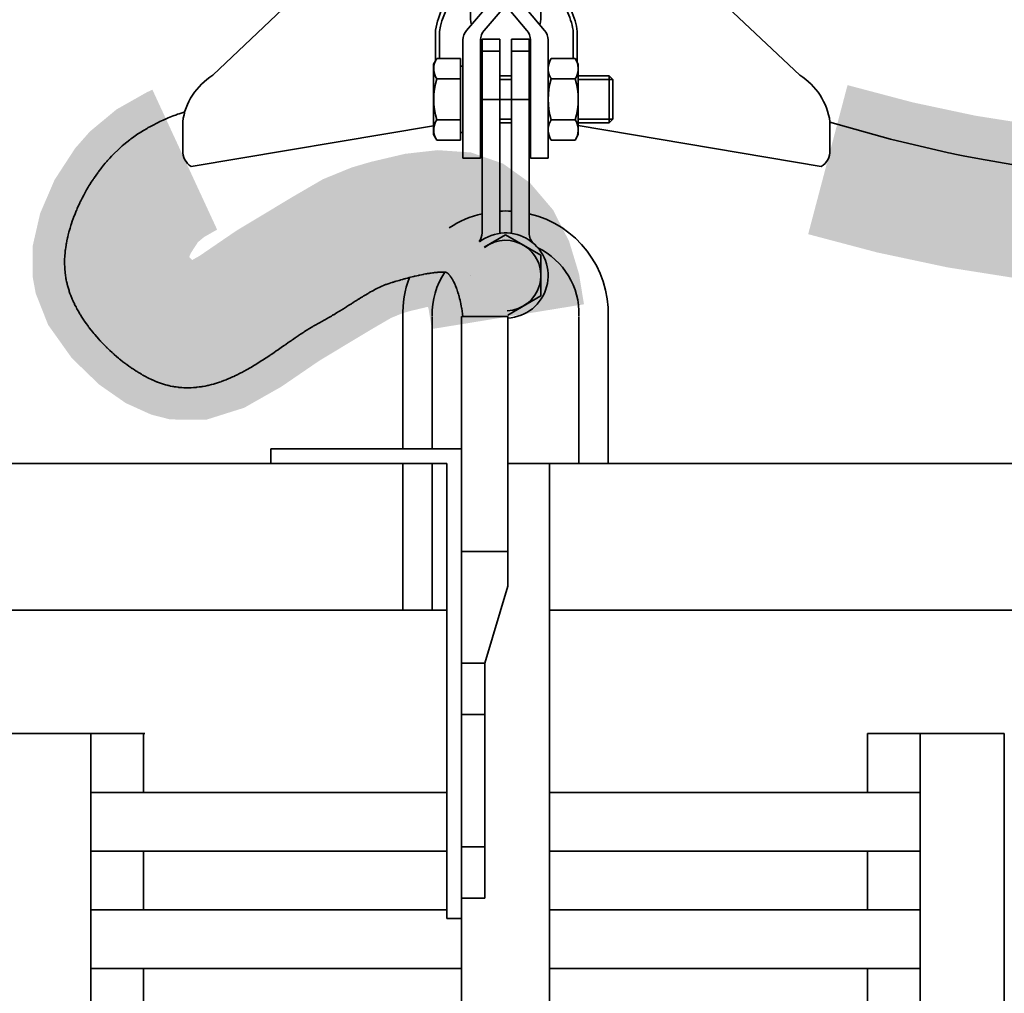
# Model space of a CAD drawing. Header units: millimetres. Extents: x 0 to 297, y 0 to 420.
# Tile 23 of 31: x 154.22 to 156.46, y 227.25 to 229.46. Entities that reach past the tile are written whole.
import ezdxf

# ---------------------------------------------------------------- set-up
doc = ezdxf.new("R2010")
doc.units = ezdxf.units.MM
doc.linetypes.add('K5LT_BASIC', pattern=[0])
doc.layers.add('Системный слой', color=7, linetype='Continuous')

# ---------------------------------------------------------------- blocks, each defined once
blk = doc.blocks.new('U10')
at = {"layer": 'Системный слой', "color": 3, "linetype": 'K5LT_BASIC', "lineweight": 35, "true_color": 0x00ff00}
for p, q in [((156.0603, 229.2299), (156.1981, 229.1913)), ((156.1981, 229.1913), (156.3293, 229.1606)), ((156.3293, 229.1606), (156.3341, 229.1596)), ((156.3341, 229.1596), (156.3436, 229.1576)), ((156.3436, 229.1576), (156.3625, 229.1538)), ((156.3625, 229.1538), (156.3999, 229.1466)), ((156.3999, 229.1466), (156.4733, 229.1343))]:
    blk.add_line(p, q, dxfattribs=at)
blk = doc.blocks.new('U11')
at = {"layer": 'Системный слой', "color": 3, "linetype": 'K5LT_BASIC', "lineweight": 35, "true_color": 0x00ff00}
for p, q in [((154.556, 229.239), (154.5578, 229.2398)), ((154.5578, 229.2398), (154.5615, 229.2413)), ((154.5615, 229.2413), (154.5689, 229.2442)), ((154.5689, 229.2442), (154.576, 229.2468)), ((154.576, 229.2468), (154.5764, 229.247)), ((154.5764, 229.247), (154.5773, 229.2473)), ((154.5773, 229.2473), (154.579, 229.2479)), ((154.579, 229.2479), (154.5823, 229.2491)), ((154.5823, 229.2491), (154.5891, 229.2514)), ((154.5891, 229.2514), (154.5952, 229.2533)), ((154.5107, 229.2167), (154.5124, 229.2177)), ((154.5124, 229.2177), (154.516, 229.2197)), ((154.516, 229.2197), (154.5231, 229.2235)), ((154.5231, 229.2235), (154.5317, 229.2279)), ((154.5317, 229.2279), (154.5321, 229.2281)), ((154.5321, 229.2281), (154.533, 229.2286)), ((154.533, 229.2286), (154.5349, 229.2295)), ((154.5349, 229.2295), (154.5386, 229.2313)), ((154.5386, 229.2313), (154.5461, 229.2348)), ((154.5461, 229.2348), (154.5546, 229.2384)), ((154.5546, 229.2384), (154.5551, 229.2386)), ((154.5551, 229.2386), (154.556, 229.239)), ((154.4761, 229.1943), (154.4826, 229.199)), ((154.4826, 229.199), (154.4889, 229.2033)), ((154.4889, 229.2033), (154.4893, 229.2036)), ((154.4893, 229.2036), (154.4901, 229.2041)), ((154.4901, 229.2041), (154.4918, 229.2052)), ((154.4918, 229.2052), (154.495, 229.2073)), ((154.495, 229.2073), (154.5016, 229.2113)), ((154.5016, 229.2113), (154.5094, 229.216)), ((154.5094, 229.216), (154.5098, 229.2162)), ((154.5098, 229.2162), (154.5107, 229.2167)), ((154.4285, 229.1527), (154.4501, 229.1735)), ((154.4501, 229.1735), (154.4505, 229.1738)), ((154.4505, 229.1738), (154.4513, 229.1746)), ((154.4513, 229.1746), (154.453, 229.1761)), ((154.453, 229.1761), (154.4565, 229.179)), ((154.4565, 229.179), (154.4635, 229.1847)), ((154.4635, 229.1847), (154.4701, 229.1898)), ((154.4701, 229.1898), (154.4705, 229.1902)), ((154.4705, 229.1902), (154.4713, 229.1908)), ((154.4713, 229.1908), (154.4729, 229.192)), ((154.4729, 229.192), (154.4761, 229.1943)), ((154.4247, 229.1487), (154.4285, 229.1527)), ((154.4043, 229.1244), (154.4076, 229.1287)), ((154.4076, 229.1287), (154.4078, 229.1289)), ((154.4078, 229.1289), (154.4083, 229.1295)), ((154.4083, 229.1295), (154.4091, 229.1305)), ((154.4091, 229.1305), (154.4108, 229.1326)), ((154.4108, 229.1326), (154.4143, 229.1368)), ((154.4143, 229.1368), (154.4179, 229.1411)), ((154.4179, 229.1411), (154.4181, 229.1413)), ((154.4181, 229.1413), (154.4186, 229.1418)), ((154.4186, 229.1418), (154.4194, 229.1428)), ((154.4194, 229.1428), (154.4212, 229.1448)), ((154.4212, 229.1448), (154.4247, 229.1487)), ((154.3902, 229.1048), (154.3938, 229.1101)), ((154.3938, 229.1101), (154.3975, 229.1153)), ((154.3975, 229.1153), (154.3977, 229.1156)), ((154.3977, 229.1156), (154.3982, 229.1162)), ((154.3982, 229.1162), (154.399, 229.1174)), ((154.399, 229.1174), (154.4008, 229.1197)), ((154.4008, 229.1197), (154.4043, 229.1244)), ((154.3761, 229.0828), (154.3763, 229.0831)), ((154.3763, 229.0831), (154.3767, 229.0838)), ((154.3767, 229.0838), (154.3776, 229.0853)), ((154.3776, 229.0853), (154.3794, 229.0882)), ((154.3794, 229.0882), (154.3829, 229.0939)), ((154.3829, 229.0939), (154.3868, 229.0999)), ((154.3868, 229.0999), (154.387, 229.1002)), ((154.387, 229.1002), (154.3875, 229.1009)), ((154.3875, 229.1009), (154.3884, 229.1022)), ((154.3884, 229.1022), (154.3902, 229.1048)), ((154.3622, 229.0577), (154.3658, 229.0646)), ((154.3658, 229.0646), (154.366, 229.065)), ((154.366, 229.065), (154.3664, 229.0657)), ((154.3664, 229.0657), (154.3672, 229.0672)), ((154.3672, 229.0672), (154.3689, 229.0702)), ((154.3689, 229.0702), (154.3722, 229.0761)), ((154.3722, 229.0761), (154.3761, 229.0828)), ((154.3509, 229.0339), (154.3534, 229.0396)), ((154.3534, 229.0396), (154.3566, 229.0463)), ((154.3566, 229.0463), (154.3568, 229.0467)), ((154.3568, 229.0467), (154.3571, 229.0474)), ((154.3571, 229.0474), (154.3578, 229.0489)), ((154.3578, 229.0489), (154.3593, 229.0518)), ((154.3593, 229.0518), (154.3622, 229.0577)), ((154.3428, 229.0141), (154.3438, 229.0168)), ((154.3438, 229.0168), (154.346, 229.0221)), ((154.346, 229.0221), (154.3486, 229.0286)), ((154.3486, 229.0286), (154.3488, 229.029)), ((154.3488, 229.029), (154.3491, 229.0297)), ((154.3491, 229.0297), (154.3497, 229.0311)), ((154.3497, 229.0311), (154.3509, 229.0339)), ((154.3346, 228.9897), (154.3364, 228.9956)), ((154.3364, 228.9956), (154.3365, 228.9959)), ((154.3365, 228.9959), (154.3367, 228.9965)), ((154.3367, 228.9965), (154.3371, 228.9978)), ((154.3371, 228.9978), (154.338, 229.0004)), ((154.338, 229.0004), (154.3397, 229.0055)), ((154.3397, 229.0055), (154.3419, 229.0117)), ((154.3419, 229.0117), (154.3421, 229.012)), ((154.3421, 229.012), (154.3423, 229.0127)), ((154.3423, 229.0127), (154.3428, 229.0141)), ((154.3293, 228.9698), (154.3304, 228.9745)), ((154.3304, 228.9745), (154.3319, 228.9801)), ((154.3319, 228.9801), (154.332, 228.9804)), ((154.332, 228.9804), (154.3321, 228.9811)), ((154.3321, 228.9811), (154.3325, 228.9823)), ((154.3325, 228.9823), (154.3332, 228.9848)), ((154.3332, 228.9848), (154.3346, 228.9897)), ((154.3247, 228.9457), (154.3256, 228.9511)), ((154.3256, 228.9514), (154.3257, 228.952)), ((154.3256, 228.9511), (154.3256, 228.9514)), ((154.3257, 228.952), (154.3259, 228.9531)), ((154.3259, 228.9531), (154.3263, 228.9554)), ((154.3263, 228.9554), (154.3272, 228.96)), ((154.3272, 228.96), (154.3283, 228.9653)), ((154.3283, 228.9653), (154.3284, 228.9656)), ((154.3284, 228.9656), (154.3285, 228.9662)), ((154.3285, 228.9662), (154.3288, 228.9674)), ((154.3288, 228.9674), (154.3293, 228.9698)), ((154.3227, 228.9259), (154.3228, 228.928)), ((154.3228, 228.928), (154.3232, 228.9321)), ((154.3232, 228.9321), (154.3237, 228.9371)), ((154.3237, 228.9374), (154.3238, 228.938)), ((154.3237, 228.9371), (154.3237, 228.9374)), ((154.3238, 228.938), (154.3239, 228.9391)), ((154.3239, 228.9391), (154.3242, 228.9413)), ((154.3242, 228.9413), (154.3247, 228.9457)), ((154.3222, 228.9155), (154.3223, 228.9198)), ((154.3222, 228.9133), (154.3222, 228.9155)), ((154.3222, 228.9123), (154.3222, 228.9133)), ((154.3222, 228.9117), (154.3222, 228.9123)), ((154.3222, 228.9114), (154.3222, 228.9117)), ((154.3222, 228.907), (154.3222, 228.9114)), ((154.3224, 228.9021), (154.3222, 228.907)), ((154.3223, 228.9198), (154.3226, 228.924)), ((154.3226, 228.9248), (154.3227, 228.9259)), ((154.3226, 228.9243), (154.3226, 228.9248)), ((154.3226, 228.924), (154.3226, 228.9243)), ((154.3225, 228.8997), (154.3224, 228.9021)), ((154.3225, 228.8984), (154.3225, 228.8997)), ((154.3226, 228.8978), (154.3225, 228.8984)), ((154.3226, 228.8975), (154.3226, 228.8978)), ((154.3243, 228.8809), (154.3226, 228.8975)), ((155.1258, 228.8822), (155.1225, 228.8815)), ((155.1275, 228.8826), (155.1258, 228.8822)), ((155.1283, 228.8828), (155.1275, 228.8826)), ((155.1287, 228.8829), (155.1283, 228.8828)), ((155.1289, 228.8829), (155.1287, 228.8829)), ((155.1325, 228.8837), (155.1289, 228.8829)), ((155.1355, 228.8843), (155.1325, 228.8837)), ((155.1371, 228.8846), (155.1355, 228.8843)), ((155.1378, 228.8847), (155.1371, 228.8846)), ((155.1382, 228.8848), (155.1378, 228.8847)), ((155.1384, 228.8848), (155.1382, 228.8848)), ((155.1417, 228.8855), (155.1384, 228.8848)), ((155.1445, 228.886), (155.1417, 228.8855)), ((155.1458, 228.8862), (155.1445, 228.886)), ((155.1465, 228.8863), (155.1458, 228.8862)), ((155.1469, 228.8864), (155.1465, 228.8863)), ((155.147, 228.8864), (155.1469, 228.8864)), ((155.15, 228.8869), (155.147, 228.8864)), ((155.1525, 228.8873), (155.15, 228.8869)), ((155.1538, 228.8875), (155.1525, 228.8873)), ((155.1544, 228.8875), (155.1538, 228.8875)), ((155.1547, 228.8876), (155.1544, 228.8875)), ((155.1549, 228.8876), (155.1547, 228.8876)), ((155.1575, 228.888), (155.1549, 228.8876)), ((155.1598, 228.8883), (155.1575, 228.888)), ((155.1609, 228.8884), (155.1598, 228.8883)), ((155.1615, 228.8885), (155.1609, 228.8884)), ((155.1617, 228.8885), (155.1615, 228.8885)), ((155.1619, 228.8885), (155.1617, 228.8885)), ((155.1642, 228.8888), (155.1619, 228.8885)), ((155.1662, 228.8889), (155.1642, 228.8888)), ((155.1672, 228.889), (155.1662, 228.8889)), ((155.1677, 228.8891), (155.1672, 228.889)), ((155.1679, 228.8891), (155.1677, 228.8891)), ((155.168, 228.8891), (155.1679, 228.8891)), ((155.1701, 228.8893), (155.168, 228.8891)), ((155.1718, 228.8894), (155.1701, 228.8893)), ((155.1726, 228.8894), (155.1718, 228.8894)), ((155.1731, 228.8894), (155.1726, 228.8894)), ((155.1733, 228.8894), (155.1731, 228.8894)), ((155.1734, 228.8894), (155.1733, 228.8894)), ((155.1752, 228.8895), (155.1734, 228.8894)), ((155.1767, 228.8896), (155.1752, 228.8895)), ((155.1774, 228.8896), (155.1767, 228.8896)), ((155.1778, 228.8896), (155.1774, 228.8896)), ((155.1779, 228.8896), (155.1778, 228.8896)), ((155.178, 228.8896), (155.1779, 228.8896)), ((155.1795, 228.8896), (155.178, 228.8896)), ((155.1807, 228.8896), (155.1795, 228.8896)), ((155.1813, 228.8896), (155.1807, 228.8896)), ((155.1816, 228.8896), (155.1813, 228.8896)), ((155.1817, 228.8896), (155.1816, 228.8896)), ((155.1818, 228.8896), (155.1817, 228.8896)), ((155.1828, 228.8896), (155.1818, 228.8896)), ((155.1839, 228.8895), (155.1828, 228.8896)), ((155.1844, 228.8895), (155.1839, 228.8895)), ((155.1846, 228.8895), (155.1844, 228.8895)), ((155.1848, 228.8895), (155.1846, 228.8895)), ((155.1857, 228.8894), (155.1848, 228.8895)), ((155.1848, 228.8895), (155.1848, 228.8895)), ((155.1867, 228.8893), (155.1857, 228.8894)), ((155.1871, 228.8893), (155.1867, 228.8893)), ((155.1873, 228.8893), (155.1871, 228.8893)), ((155.1874, 228.8893), (155.1873, 228.8893)), ((155.1875, 228.8893), (155.1874, 228.8893)), ((155.1897, 228.889), (155.1875, 228.8893)), ((155.1899, 228.8888), (155.1897, 228.889)), ((155.1902, 228.8886), (155.1899, 228.8888)), ((155.1904, 228.8885), (155.1902, 228.8886)), ((155.1905, 228.8884), (155.1904, 228.8885)), ((155.1906, 228.8884), (155.1905, 228.8884)), ((155.1905, 228.8884), (155.1905, 228.8884)), ((155.1909, 228.8881), (155.1906, 228.8884)), ((155.1913, 228.8878), (155.1909, 228.8881)), ((155.1915, 228.8876), (155.1913, 228.8878)), ((155.1916, 228.8875), (155.1915, 228.8876)), ((155.1917, 228.8875), (155.1916, 228.8875)), ((155.1922, 228.887), (155.1917, 228.8875)), ((155.1917, 228.8875), (155.1917, 228.8875)), ((155.1927, 228.8866), (155.1922, 228.887)), ((155.1929, 228.8863), (155.1927, 228.8866)), ((155.1931, 228.8862), (155.1929, 228.8863)), ((155.1932, 228.8861), (155.1931, 228.8862)), ((155.1931, 228.8862), (155.1931, 228.8862)), ((155.1937, 228.8856), (155.1932, 228.8861)), ((155.1942, 228.8851), (155.1937, 228.8856)), ((155.1944, 228.8848), (155.1942, 228.8851)), ((155.1946, 228.8847), (155.1944, 228.8848)), ((155.1946, 228.8846), (155.1946, 228.8847)), ((155.1947, 228.8846), (155.1946, 228.8846)), ((155.1952, 228.884), (155.1947, 228.8846)), ((155.1958, 228.8833), (155.1952, 228.884)), ((155.1961, 228.883), (155.1958, 228.8833)), ((155.1962, 228.8828), (155.1961, 228.883)), ((155.1963, 228.8827), (155.1962, 228.8828)), ((155.197, 228.8819), (155.1963, 228.8827)), ((155.1963, 228.8827), (155.1963, 228.8827)), ((155.1976, 228.8812), (155.197, 228.8819)), ((154.3247, 228.8784), (154.3243, 228.8809)), ((154.3253, 228.8748), (154.3247, 228.8784)), ((154.3257, 228.873), (154.3253, 228.8748)), ((154.3258, 228.8721), (154.3257, 228.873)), ((154.3259, 228.8717), (154.3258, 228.8721)), ((154.326, 228.8715), (154.3259, 228.8717)), ((154.3267, 228.868), (154.326, 228.8715)), ((154.3277, 228.8637), (154.3267, 228.868)), ((154.3282, 228.8615), (154.3277, 228.8637)), ((154.3285, 228.8604), (154.3282, 228.8615)), ((154.3287, 228.8599), (154.3285, 228.8604)), ((154.3287, 228.8596), (154.3287, 228.8599)), ((154.3302, 228.8544), (154.3287, 228.8596)), ((155.0461, 228.8592), (155.0427, 228.8578)), ((155.0493, 228.8605), (155.0461, 228.8592)), ((155.0509, 228.8612), (155.0493, 228.8605)), ((155.0516, 228.8615), (155.0509, 228.8612)), ((155.052, 228.8616), (155.0516, 228.8615)), ((155.0522, 228.8617), (155.052, 228.8616)), ((155.0615, 228.8648), (155.0522, 228.8617)), ((155.0626, 228.8652), (155.0615, 228.8648)), ((155.0651, 228.8659), (155.0626, 228.8652)), ((155.0663, 228.8663), (155.0651, 228.8659)), ((155.0669, 228.8664), (155.0663, 228.8663)), ((155.0672, 228.8665), (155.0669, 228.8664)), ((155.0673, 228.8666), (155.0672, 228.8665)), ((155.0692, 228.8672), (155.0673, 228.8666)), ((155.0724, 228.8681), (155.0692, 228.8672)), ((155.074, 228.8686), (155.0724, 228.8681)), ((155.0748, 228.8688), (155.074, 228.8686)), ((155.0752, 228.8689), (155.0748, 228.8688)), ((155.0754, 228.869), (155.0752, 228.8689)), ((155.0787, 228.8699), (155.0754, 228.869)), ((155.0824, 228.871), (155.0787, 228.8699)), ((155.0843, 228.8715), (155.0824, 228.871)), ((155.0852, 228.8718), (155.0843, 228.8715)), ((155.0857, 228.8719), (155.0852, 228.8718)), ((155.0859, 228.872), (155.0857, 228.8719)), ((155.0896, 228.873), (155.0859, 228.872)), ((155.0934, 228.8741), (155.0896, 228.873)), ((155.0953, 228.8746), (155.0934, 228.8741)), ((155.0962, 228.8749), (155.0953, 228.8746)), ((155.0967, 228.875), (155.0962, 228.8749)), ((155.0969, 228.875), (155.0967, 228.875)), ((155.1008, 228.8761), (155.0969, 228.875)), ((155.1045, 228.8771), (155.1008, 228.8761)), ((155.1064, 228.8775), (155.1045, 228.8771)), ((155.1073, 228.8778), (155.1064, 228.8775)), ((155.1077, 228.8779), (155.1073, 228.8778)), ((155.108, 228.878), (155.1077, 228.8779)), ((155.1119, 228.8789), (155.108, 228.878)), ((155.1154, 228.8798), (155.1119, 228.8789)), ((155.1172, 228.8802), (155.1154, 228.8798)), ((155.1181, 228.8804), (155.1172, 228.8802)), ((155.1185, 228.8805), (155.1181, 228.8804)), ((155.1187, 228.8806), (155.1185, 228.8805)), ((155.1225, 228.8815), (155.1187, 228.8806)), ((155.1979, 228.8808), (155.1976, 228.8812)), ((155.1981, 228.8805), (155.1979, 228.8808)), ((155.1981, 228.8804), (155.1981, 228.8805)), ((155.1982, 228.8804), (155.1981, 228.8804)), ((155.1989, 228.8794), (155.1982, 228.8804)), ((155.1996, 228.8785), (155.1989, 228.8794)), ((155.1999, 228.878), (155.1996, 228.8785)), ((155.2001, 228.8777), (155.1999, 228.878)), ((155.2002, 228.8776), (155.2001, 228.8777)), ((155.2002, 228.8775), (155.2002, 228.8776)), ((155.201, 228.8764), (155.2002, 228.8775)), ((155.2017, 228.8752), (155.201, 228.8764)), ((155.2021, 228.8746), (155.2017, 228.8752)), ((155.2023, 228.8743), (155.2021, 228.8746)), ((155.2024, 228.8741), (155.2023, 228.8743)), ((155.2024, 228.874), (155.2024, 228.8741)), ((155.2033, 228.8726), (155.2024, 228.874)), ((155.2041, 228.8712), (155.2033, 228.8726)), ((155.2045, 228.8704), (155.2041, 228.8712)), ((155.2047, 228.87), (155.2045, 228.8704)), ((155.2048, 228.8698), (155.2047, 228.87)), ((155.2048, 228.8697), (155.2048, 228.8698)), ((155.2057, 228.868), (155.2048, 228.8697)), ((155.2066, 228.8663), (155.2057, 228.868)), ((155.207, 228.8654), (155.2066, 228.8663)), ((155.2072, 228.865), (155.207, 228.8654)), ((155.2073, 228.8647), (155.2072, 228.865)), ((155.2074, 228.8646), (155.2073, 228.8647)), ((155.2083, 228.8626), (155.2074, 228.8646)), ((155.2092, 228.8606), (155.2083, 228.8626)), ((155.2097, 228.8595), (155.2092, 228.8606)), ((155.2099, 228.859), (155.2097, 228.8595)), ((154.3316, 228.8499), (154.3302, 228.8544)), ((154.3323, 228.8477), (154.3316, 228.8499)), ((154.3327, 228.8466), (154.3323, 228.8477)), ((154.3328, 228.846), (154.3327, 228.8466)), ((154.3329, 228.8457), (154.3328, 228.846)), ((154.3345, 228.8412), (154.3329, 228.8457)), ((154.3362, 228.8368), (154.3345, 228.8412)), ((155.0062, 228.8383), (155.0021, 228.8358)), ((155.0099, 228.8405), (155.0062, 228.8383)), ((155.0116, 228.8415), (155.0099, 228.8405)), ((155.0125, 228.842), (155.0116, 228.8415)), ((155.013, 228.8423), (155.0125, 228.842)), ((155.0132, 228.8424), (155.013, 228.8423)), ((155.017, 228.8446), (155.0132, 228.8424)), ((155.0204, 228.8465), (155.017, 228.8446)), ((155.0221, 228.8474), (155.0204, 228.8465)), ((155.0229, 228.8479), (155.0221, 228.8474)), ((155.0233, 228.8481), (155.0229, 228.8479)), ((155.0235, 228.8482), (155.0233, 228.8481)), ((155.0269, 228.85), (155.0235, 228.8482)), ((155.0301, 228.8517), (155.0269, 228.85)), ((155.0317, 228.8525), (155.0301, 228.8517)), ((155.0325, 228.8529), (155.0317, 228.8525)), ((155.0329, 228.8531), (155.0325, 228.8529)), ((155.0331, 228.8532), (155.0329, 228.8531)), ((155.0365, 228.8549), (155.0331, 228.8532)), ((155.0398, 228.8564), (155.0365, 228.8549)), ((155.0414, 228.8571), (155.0398, 228.8564)), ((155.0421, 228.8575), (155.0414, 228.8571)), ((155.0425, 228.8577), (155.0421, 228.8575)), ((155.0427, 228.8578), (155.0425, 228.8577)), ((155.21, 228.8587), (155.2099, 228.859)), ((155.2101, 228.8586), (155.21, 228.8587)), ((155.211, 228.8562), (155.2101, 228.8586)), ((155.2119, 228.8538), (155.211, 228.8562)), ((155.2124, 228.8526), (155.2119, 228.8538)), ((155.2126, 228.852), (155.2124, 228.8526)), ((155.2127, 228.8517), (155.2126, 228.852)), ((155.2128, 228.8515), (155.2127, 228.8517)), ((155.2138, 228.8487), (155.2128, 228.8515)), ((155.2147, 228.8459), (155.2138, 228.8487)), ((155.2152, 228.8444), (155.2147, 228.8459)), ((155.2154, 228.8437), (155.2152, 228.8444)), ((155.2155, 228.8433), (155.2154, 228.8437)), ((155.2156, 228.8431), (155.2155, 228.8433)), ((155.2166, 228.8397), (155.2156, 228.8431)), ((155.2176, 228.8364), (155.2166, 228.8397)), ((154.337, 228.8346), (154.3362, 228.8368)), ((154.3375, 228.8335), (154.337, 228.8346)), ((154.3377, 228.833), (154.3375, 228.8335)), ((154.3378, 228.8327), (154.3377, 228.833)), ((154.3397, 228.8282), (154.3378, 228.8327)), ((154.3417, 228.8237), (154.3397, 228.8282)), ((154.3427, 228.8215), (154.3417, 228.8237)), ((154.3432, 228.8204), (154.3427, 228.8215)), ((154.3435, 228.8199), (154.3432, 228.8204)), ((154.3436, 228.8196), (154.3435, 228.8199)), ((154.3458, 228.815), (154.3436, 228.8196)), ((154.3482, 228.8105), (154.3458, 228.815)), ((154.9691, 228.8151), (154.9642, 228.812)), ((154.9735, 228.8179), (154.9691, 228.8151)), ((154.9756, 228.8193), (154.9735, 228.8179)), ((154.9767, 228.82), (154.9756, 228.8193)), ((154.9772, 228.8203), (154.9767, 228.82)), ((154.9775, 228.8205), (154.9772, 228.8203)), ((154.9822, 228.8234), (154.9775, 228.8205)), ((154.9863, 228.8261), (154.9822, 228.8234)), ((154.9884, 228.8273), (154.9863, 228.8261)), ((154.9894, 228.828), (154.9884, 228.8273)), ((154.9899, 228.8283), (154.9894, 228.828)), ((154.9902, 228.8285), (154.9899, 228.8283)), ((154.9946, 228.8312), (154.9902, 228.8285)), ((154.9985, 228.8336), (154.9946, 228.8312)), ((155.0004, 228.8348), (154.9985, 228.8336)), ((155.0014, 228.8354), (155.0004, 228.8348)), ((155.0018, 228.8357), (155.0014, 228.8354)), ((155.0021, 228.8358), (155.0018, 228.8357)), ((155.2181, 228.8347), (155.2176, 228.8364)), ((155.2183, 228.8338), (155.2181, 228.8347)), ((155.2184, 228.8334), (155.2183, 228.8338)), ((155.2185, 228.8332), (155.2184, 228.8334)), ((155.2193, 228.8299), (155.2185, 228.8332)), ((155.2203, 228.8258), (155.2193, 228.8299)), ((155.2208, 228.8238), (155.2203, 228.8258)), ((155.221, 228.8227), (155.2208, 228.8238)), ((155.2211, 228.8222), (155.221, 228.8227)), ((155.2212, 228.822), (155.2211, 228.8222)), ((155.2222, 228.8173), (155.2212, 228.822)), ((155.2232, 228.8122), (155.2222, 228.8173)), ((154.3494, 228.8082), (154.3482, 228.8105)), ((154.35, 228.8071), (154.3494, 228.8082)), ((154.3503, 228.8065), (154.35, 228.8071)), ((154.3504, 228.8062), (154.3503, 228.8065)), ((154.353, 228.8015), (154.3504, 228.8062)), ((154.3558, 228.7968), (154.353, 228.8015)), ((154.3572, 228.7945), (154.3558, 228.7968)), ((154.3579, 228.7933), (154.3572, 228.7945)), ((154.3582, 228.7928), (154.3579, 228.7933)), ((154.3584, 228.7925), (154.3582, 228.7928)), ((154.3614, 228.7876), (154.3584, 228.7925)), ((154.9323, 228.7924), (154.931, 228.7916)), ((154.933, 228.7928), (154.9323, 228.7924)), ((154.9334, 228.793), (154.933, 228.7928)), ((154.9401, 228.797), (154.9334, 228.793)), ((154.9453, 228.8002), (154.9401, 228.797)), ((154.9478, 228.8018), (154.9453, 228.8002)), ((154.9491, 228.8026), (154.9478, 228.8018)), ((154.9497, 228.8029), (154.9491, 228.8026)), ((154.95, 228.8031), (154.9497, 228.8029)), ((154.9553, 228.8064), (154.95, 228.8031)), ((154.9599, 228.8093), (154.9553, 228.8064)), ((154.9622, 228.8108), (154.9599, 228.8093)), ((154.9634, 228.8115), (154.9622, 228.8108)), ((154.9639, 228.8119), (154.9634, 228.8115)), ((154.9642, 228.812), (154.9639, 228.8119)), ((155.2237, 228.8096), (155.2232, 228.8122)), ((155.2239, 228.8082), (155.2237, 228.8096)), ((155.224, 228.8076), (155.2239, 228.8082)), ((155.2241, 228.8072), (155.224, 228.8076)), ((155.227, 228.7886), (155.2241, 228.8072)), ((154.3646, 228.7828), (154.3614, 228.7876)), ((154.3662, 228.7803), (154.3646, 228.7828)), ((154.367, 228.7791), (154.3662, 228.7803)), ((154.3674, 228.7786), (154.367, 228.7791)), ((154.3676, 228.7783), (154.3674, 228.7786)), ((154.3711, 228.7732), (154.3676, 228.7783)), ((154.3748, 228.7682), (154.3711, 228.7732)), ((154.9009, 228.7748), (154.8894, 228.7685)), ((154.9062, 228.7776), (154.9009, 228.7748)), ((154.9117, 228.7806), (154.9062, 228.7776)), ((154.9145, 228.7821), (154.9117, 228.7806)), ((154.9158, 228.7829), (154.9145, 228.7821)), ((154.9165, 228.7832), (154.9158, 228.7829)), ((154.9168, 228.7834), (154.9165, 228.7832)), ((154.9226, 228.7867), (154.9168, 228.7834)), ((154.9282, 228.79), (154.9226, 228.7867)), ((154.931, 228.7916), (154.9282, 228.79)), ((154.3767, 228.7657), (154.3748, 228.7682)), ((154.3776, 228.7644), (154.3767, 228.7657)), ((154.3781, 228.7638), (154.3776, 228.7644)), ((154.3783, 228.7635), (154.3781, 228.7638)), ((154.3824, 228.7582), (154.3783, 228.7635)), ((154.3866, 228.753), (154.3824, 228.7582)), ((154.3887, 228.7504), (154.3866, 228.753)), ((154.3898, 228.7491), (154.3887, 228.7504)), ((154.3903, 228.7485), (154.3898, 228.7491)), ((154.3906, 228.7482), (154.3903, 228.7485)), ((154.3954, 228.7425), (154.3906, 228.7482)), ((154.8593, 228.7495), (154.8543, 228.7462)), ((154.8633, 228.7522), (154.8593, 228.7495)), ((154.8653, 228.7535), (154.8633, 228.7522)), ((154.8663, 228.7542), (154.8653, 228.7535)), ((154.8668, 228.7545), (154.8663, 228.7542)), ((154.867, 228.7546), (154.8668, 228.7545)), ((154.871, 228.7572), (154.867, 228.7546)), ((154.8748, 228.7596), (154.871, 228.7572)), ((154.8766, 228.7608), (154.8748, 228.7596)), ((154.8776, 228.7614), (154.8766, 228.7608)), ((154.878, 228.7616), (154.8776, 228.7614)), ((154.8782, 228.7618), (154.878, 228.7616)), ((154.8819, 228.7641), (154.8782, 228.7618)), ((154.8858, 228.7664), (154.8819, 228.7641)), ((154.8877, 228.7675), (154.8858, 228.7664)), ((154.8887, 228.7681), (154.8877, 228.7675)), ((154.8892, 228.7684), (154.8887, 228.7681)), ((154.8894, 228.7685), (154.8892, 228.7684)), ((154.4, 228.7373), (154.3954, 228.7425)), ((154.4024, 228.7347), (154.4, 228.7373)), ((154.4036, 228.7335), (154.4024, 228.7347)), ((154.4041, 228.7328), (154.4036, 228.7335)), ((154.4044, 228.7325), (154.4041, 228.7328)), ((154.4099, 228.7267), (154.4044, 228.7325)), ((154.4148, 228.7217), (154.4099, 228.7267)), ((154.8241, 228.7254), (154.8235, 228.7249)), ((154.8244, 228.7256), (154.8241, 228.7254)), ((154.8302, 228.7296), (154.8244, 228.7256)), ((154.8352, 228.7331), (154.8302, 228.7296)), ((154.8377, 228.7348), (154.8352, 228.7331)), ((154.8389, 228.7356), (154.8377, 228.7348)), ((154.8395, 228.7361), (154.8389, 228.7356)), ((154.8399, 228.7363), (154.8395, 228.7361)), ((154.8456, 228.7402), (154.8399, 228.7363)), ((154.8501, 228.7433), (154.8456, 228.7402)), ((154.8524, 228.7449), (154.8501, 228.7433)), ((154.8535, 228.7456), (154.8524, 228.7449)), ((154.8541, 228.746), (154.8535, 228.7456)), ((154.8543, 228.7462), (154.8541, 228.746)), ((154.4173, 228.7193), (154.4148, 228.7217)), ((154.4185, 228.7181), (154.4173, 228.7193)), ((154.4191, 228.7175), (154.4185, 228.7181)), ((154.4194, 228.7172), (154.4191, 228.7175)), ((154.4252, 228.7116), (154.4194, 228.7172)), ((154.4301, 228.7071), (154.4252, 228.7116)), ((154.4325, 228.7049), (154.4301, 228.7071)), ((154.4338, 228.7038), (154.4325, 228.7049)), ((154.4344, 228.7032), (154.4338, 228.7038)), ((154.4347, 228.703), (154.4344, 228.7032)), ((154.4404, 228.698), (154.4347, 228.703)), ((154.7912, 228.7027), (154.7909, 228.7025)), ((154.7973, 228.7068), (154.7912, 228.7027)), ((154.8029, 228.7107), (154.7973, 228.7068)), ((154.8057, 228.7126), (154.8029, 228.7107)), ((154.8071, 228.7135), (154.8057, 228.7126)), ((154.8077, 228.714), (154.8071, 228.7135)), ((154.8081, 228.7142), (154.8077, 228.714)), ((154.8142, 228.7184), (154.8081, 228.7142)), ((154.8195, 228.7221), (154.8142, 228.7184)), ((154.8222, 228.724), (154.8195, 228.7221)), ((154.8235, 228.7249), (154.8222, 228.724)), ((154.445, 228.6941), (154.4404, 228.698)), ((154.4473, 228.6922), (154.445, 228.6941)), ((154.4485, 228.6912), (154.4473, 228.6922)), ((154.4491, 228.6907), (154.4485, 228.6912)), ((154.4494, 228.6905), (154.4491, 228.6907)), ((154.4547, 228.6862), (154.4494, 228.6905)), ((154.4591, 228.6829), (154.4547, 228.6862)), ((154.4613, 228.6812), (154.4591, 228.6829)), ((154.4624, 228.6804), (154.4613, 228.6812)), ((154.463, 228.68), (154.4624, 228.6804)), ((154.757, 228.6805), (154.7564, 228.6801)), ((154.7574, 228.6807), (154.757, 228.6805)), ((154.7633, 228.6844), (154.7574, 228.6807)), ((154.769, 228.688), (154.7633, 228.6844)), ((154.7718, 228.6898), (154.769, 228.688)), ((154.7732, 228.6907), (154.7718, 228.6898)), ((154.7739, 228.6912), (154.7732, 228.6907)), ((154.7742, 228.6914), (154.7739, 228.6912)), ((154.7803, 228.6954), (154.7742, 228.6914)), ((154.786, 228.6991), (154.7803, 228.6954)), ((154.7888, 228.701), (154.786, 228.6991)), ((154.7902, 228.702), (154.7888, 228.701)), ((154.7909, 228.7025), (154.7902, 228.702)), ((154.4632, 228.6798), (154.463, 228.68)), ((154.4683, 228.6761), (154.4632, 228.6798)), ((154.4724, 228.6732), (154.4683, 228.6761)), ((154.4744, 228.6718), (154.4724, 228.6732)), ((154.4755, 228.6711), (154.4744, 228.6718)), ((154.476, 228.6707), (154.4755, 228.6711)), ((154.4762, 228.6706), (154.476, 228.6707)), ((154.4808, 228.6675), (154.4762, 228.6706)), ((154.4847, 228.665), (154.4808, 228.6675)), ((154.4867, 228.6637), (154.4847, 228.665)), ((154.4877, 228.6631), (154.4867, 228.6637)), ((154.4882, 228.6628), (154.4877, 228.6631)), ((154.4884, 228.6627), (154.4882, 228.6628)), ((154.493, 228.6599), (154.4884, 228.6627)), ((154.4967, 228.6577), (154.493, 228.6599)), ((154.7197, 228.6594), (154.7143, 228.6567)), ((154.7223, 228.6607), (154.7197, 228.6594)), ((154.7236, 228.6614), (154.7223, 228.6607)), ((154.7243, 228.6618), (154.7236, 228.6614)), ((154.7246, 228.662), (154.7243, 228.6618)), ((154.7302, 228.665), (154.7246, 228.662)), ((154.7357, 228.668), (154.7302, 228.665)), ((154.7385, 228.6695), (154.7357, 228.668)), ((154.7398, 228.6703), (154.7385, 228.6695)), ((154.7405, 228.6707), (154.7398, 228.6703)), ((154.7408, 228.6709), (154.7405, 228.6707)), ((154.7466, 228.6742), (154.7408, 228.6709)), ((154.7522, 228.6776), (154.7466, 228.6742)), ((154.755, 228.6793), (154.7522, 228.6776)), ((154.7564, 228.6801), (154.755, 228.6793)), ((154.4985, 228.6567), (154.4967, 228.6577)), ((154.4995, 228.6561), (154.4985, 228.6567)), ((154.4999, 228.6559), (154.4995, 228.6561)), ((154.5002, 228.6557), (154.4999, 228.6559)), ((154.5043, 228.6535), (154.5002, 228.6557)), ((154.5078, 228.6516), (154.5043, 228.6535)), ((154.5095, 228.6507), (154.5078, 228.6516)), ((154.5104, 228.6503), (154.5095, 228.6507)), ((154.5108, 228.6501), (154.5104, 228.6503)), ((154.5111, 228.65), (154.5108, 228.6501)), ((154.5146, 228.6482), (154.5111, 228.65)), ((154.5181, 228.6465), (154.5146, 228.6482)), ((154.5199, 228.6457), (154.5181, 228.6465)), ((154.5208, 228.6453), (154.5199, 228.6457)), ((154.5212, 228.6451), (154.5208, 228.6453)), ((154.5215, 228.645), (154.5212, 228.6451)), ((154.5251, 228.6434), (154.5215, 228.645)), ((154.5291, 228.6417), (154.5251, 228.6434)), ((154.5312, 228.6409), (154.5291, 228.6417)), ((154.5322, 228.6405), (154.5312, 228.6409)), ((154.5327, 228.6403), (154.5322, 228.6405)), ((154.533, 228.6402), (154.5327, 228.6403)), ((154.547, 228.6352), (154.533, 228.6402)), ((154.6604, 228.6356), (154.6557, 228.6343)), ((154.6628, 228.6363), (154.6604, 228.6356)), ((154.6639, 228.6366), (154.6628, 228.6363)), ((154.6645, 228.6368), (154.6639, 228.6366)), ((154.6648, 228.6369), (154.6645, 228.6368)), ((154.6696, 228.6384), (154.6648, 228.6369)), ((154.6744, 228.64), (154.6696, 228.6384)), ((154.6768, 228.6408), (154.6744, 228.64)), ((154.678, 228.6412), (154.6768, 228.6408)), ((154.6786, 228.6414), (154.678, 228.6412)), ((154.6789, 228.6415), (154.6786, 228.6414)), ((154.6838, 228.6434), (154.6789, 228.6415)), ((154.6889, 228.6453), (154.6838, 228.6434)), ((154.6914, 228.6463), (154.6889, 228.6453)), ((154.6926, 228.6468), (154.6914, 228.6463)), ((154.6932, 228.6471), (154.6926, 228.6468)), ((154.6935, 228.6472), (154.6932, 228.6471)), ((154.6987, 228.6494), (154.6935, 228.6472)), ((154.7039, 228.6518), (154.6987, 228.6494)), ((154.7065, 228.653), (154.7039, 228.6518)), ((154.7078, 228.6536), (154.7065, 228.653)), ((154.7085, 228.6539), (154.7078, 228.6536)), ((154.7088, 228.654), (154.7085, 228.6539)), ((154.7143, 228.6567), (154.7088, 228.654)), ((154.5512, 228.634), (154.547, 228.6352)), ((154.5552, 228.6329), (154.5512, 228.634)), ((154.5571, 228.6324), (154.5552, 228.6329)), ((154.5581, 228.6322), (154.5571, 228.6324)), ((154.5586, 228.632), (154.5581, 228.6322)), ((154.5589, 228.632), (154.5586, 228.632)), ((154.5631, 228.631), (154.5589, 228.632)), ((154.5672, 228.6302), (154.5631, 228.631)), ((154.5693, 228.6298), (154.5672, 228.6302)), ((154.5703, 228.6297), (154.5693, 228.6298)), ((154.5708, 228.6296), (154.5703, 228.6297)), ((154.5711, 228.6295), (154.5708, 228.6296)), ((154.5756, 228.6289), (154.5711, 228.6295)), ((154.5798, 228.6283), (154.5756, 228.6289)), ((154.582, 228.6281), (154.5798, 228.6283)), ((154.583, 228.628), (154.582, 228.6281)), ((154.5836, 228.6279), (154.583, 228.628)), ((154.5838, 228.6279), (154.5836, 228.6279)), ((154.5883, 228.6275), (154.5838, 228.6279)), ((154.5927, 228.6273), (154.5883, 228.6275)), ((154.5949, 228.6272), (154.5927, 228.6273)), ((154.596, 228.6272), (154.5949, 228.6272)), ((154.5965, 228.6272), (154.596, 228.6272)), ((154.5968, 228.6271), (154.5965, 228.6272)), ((154.6015, 228.6271), (154.5968, 228.6271)), ((154.6059, 228.6271), (154.6015, 228.6271)), ((154.6081, 228.6272), (154.6059, 228.6271)), ((154.6092, 228.6272), (154.6081, 228.6272)), ((154.6097, 228.6273), (154.6092, 228.6272)), ((154.61, 228.6273), (154.6097, 228.6273)), ((154.6146, 228.6275), (154.61, 228.6273)), ((154.6191, 228.6279), (154.6146, 228.6275)), ((154.6213, 228.6281), (154.6191, 228.6279)), ((154.6224, 228.6282), (154.6213, 228.6281)), ((154.623, 228.6283), (154.6224, 228.6282)), ((154.6232, 228.6283), (154.623, 228.6283)), ((154.628, 228.6289), (154.6232, 228.6283)), ((154.6326, 228.6295), (154.628, 228.6289)), ((154.6349, 228.6299), (154.6326, 228.6295)), ((154.6361, 228.6301), (154.6349, 228.6299)), ((154.6366, 228.6302), (154.6361, 228.6301)), ((154.6369, 228.6302), (154.6366, 228.6302)), ((154.6417, 228.6311), (154.6369, 228.6302)), ((154.6464, 228.6321), (154.6417, 228.6311)), ((154.6487, 228.6326), (154.6464, 228.6321)), ((154.6499, 228.6329), (154.6487, 228.6326)), ((154.6505, 228.633), (154.6499, 228.6329)), ((154.6507, 228.6331), (154.6505, 228.633)), ((154.6557, 228.6343), (154.6507, 228.6331))]:
    blk.add_line(p, q, dxfattribs=at)
blk = doc.blocks.new('U63')
at = {"layer": 'Системный слой', "color": 3, "linetype": 'K5LT_BASIC', "lineweight": 35, "true_color": 0x00ff00}
for p, q in [((155.3235, 228.9743), (155.2753, 228.9463)), ((155.4036, 228.9282), (155.3235, 228.9743)), ((155.4038, 228.8359), (155.4036, 228.9282)), ((155.2437, 228.8819), (155.2437, 228.8817)), ((155.3286, 228.7923), (155.4038, 228.8359))]:
    blk.add_line(p, q, dxfattribs=at)
for start, end in [(272.6755, 126.9138), (180, 180.1156)]:
    blk.add_arc((155.3237, 228.8819), 0.08, start, end, dxfattribs=at)
blk = doc.blocks.new('U64')
at = {"layer": 'Системный слой', "color": 3, "linetype": 'K5LT_BASIC', "lineweight": 35, "true_color": 0x00ff00}
for p, q in [((155.3103, 229.4186), (155.2703, 229.4186)), ((155.2703, 229.4186), (155.2703, 228.9788)), ((155.3103, 229.4186), (155.3103, 228.9776)), ((155.337, 229.4186), (155.377, 229.4186)), ((155.337, 229.4186), (155.337, 228.9776)), ((155.377, 229.4186), (155.377, 228.9788)), ((155.2703, 229.3915), (155.3103, 229.3915)), ((155.337, 229.3915), (155.377, 229.3915))]:
    blk.add_line(p, q, dxfattribs=at)
for centre, radius, start, end in [((155.237, 228.9788), 0.0333, 323.2905, 0), ((155.3237, 228.8819), 0.0967, 273.1628, 127.8377), ((155.4103, 228.9788), 0.0333, 180, 228.1897)]:
    blk.add_arc(centre, radius, start, end, dxfattribs=at)
blk = doc.blocks.new('U65')
at = {"layer": 'Системный слой', "color": 3, "linetype": 'K5LT_BASIC', "lineweight": 35, "true_color": 0x00ff00}
for p, q in [((155.4275, 229.3743), (155.4203, 229.3619)), ((155.4275, 229.3743), (155.4817, 229.3743)), ((155.4817, 229.3743), (155.4888, 229.3619)), ((155.4203, 229.2019), (155.4203, 229.3619)), ((155.4888, 229.2019), (155.4888, 229.3619)), ((155.4275, 229.3281), (155.4817, 229.3281)), ((155.4275, 229.2357), (155.4817, 229.2357)), ((155.4275, 229.1895), (155.4203, 229.2019)), ((155.4817, 229.1895), (155.4888, 229.2019)), ((155.4275, 229.1895), (155.4817, 229.1895))]:
    blk.add_line(p, q, dxfattribs=at)
for centre, radius, start, end in [((155.4612, 229.3512), 0.0408, 154.4469, 214.4469), ((155.448, 229.3512), 0.0408, 325.5531, 25.5531), ((155.5731, 229.2819), 0.1527, 162.3875, 197.6125), ((155.3361, 229.2819), 0.1527, 342.3875, 17.6125), ((155.4612, 229.2126), 0.0408, 145.5531, 205.5531), ((155.448, 229.2126), 0.0408, 334.4469, 34.4469)]:
    blk.add_arc(centre, radius, start, end, dxfattribs=at)
blk = doc.blocks.new('U66')
at = {"layer": 'Системный слой', "color": 3, "linetype": 'K5LT_BASIC', "lineweight": 35, "true_color": 0x00ff00}
for p, q in [((155.267, 229.3352), (155.2703, 229.3352)), ((155.3103, 229.3352), (155.337, 229.3352)), ((155.377, 229.3352), (155.3803, 229.3352)), ((155.4888, 229.3352), (155.5588, 229.3352)), ((155.5588, 229.3352), (155.5588, 229.2286)), ((155.567, 229.327), (155.5588, 229.3352)), ((155.267, 229.327), (155.2703, 229.327)), ((155.3103, 229.327), (155.337, 229.327)), ((155.377, 229.327), (155.3803, 229.327)), ((155.4888, 229.327), (155.567, 229.327)), ((155.567, 229.327), (155.567, 229.2367)), ((155.267, 229.2367), (155.2703, 229.2367)), ((155.267, 229.2286), (155.2703, 229.2286)), ((155.3103, 229.2367), (155.337, 229.2367)), ((155.3103, 229.2286), (155.337, 229.2286)), ((155.377, 229.2367), (155.3803, 229.2367)), ((155.377, 229.2286), (155.3803, 229.2286)), ((155.4888, 229.2367), (155.567, 229.2367)), ((155.4888, 229.2286), (155.5588, 229.2286)), ((155.5588, 229.2286), (155.567, 229.2367))]:
    blk.add_line(p, q, dxfattribs=at)
blk = doc.blocks.new('U67')
at = {"layer": 'Системный слой', "color": 3, "linetype": 'K5LT_BASIC', "lineweight": 35, "true_color": 0x00ff00}
for p, q in [((155.1675, 229.3743), (155.1603, 229.3619)), ((155.1675, 229.3743), (155.2217, 229.3743)), ((155.2217, 229.3743), (155.2217, 229.3569)), ((155.1603, 229.2019), (155.1603, 229.3619)), ((155.2217, 229.3569), (155.2217, 229.2069)), ((155.2217, 229.3569), (155.227, 229.3569)), ((155.227, 229.3352), (155.227, 229.3569)), ((155.227, 229.2286), (155.227, 229.3352)), ((155.1675, 229.3281), (155.2217, 229.3281)), ((155.1675, 229.2357), (155.2217, 229.2357)), ((155.227, 229.2069), (155.227, 229.2286)), ((155.1675, 229.1895), (155.1603, 229.2019)), ((155.2217, 229.2069), (155.2217, 229.1895)), ((155.2217, 229.2069), (155.227, 229.2069)), ((155.1675, 229.1895), (155.2217, 229.1895))]:
    blk.add_line(p, q, dxfattribs=at)
for centre, radius, start, end in [((155.2012, 229.3512), 0.0408, 154.4469, 214.4469), ((155.3131, 229.2819), 0.1527, 162.3875, 197.6125), ((155.2012, 229.2126), 0.0408, 145.5531, 205.5531)]:
    blk.add_arc(centre, radius, start, end, dxfattribs=at)
blk = doc.blocks.new('U68')
at = {"layer": 'Системный слой', "color": 3, "linetype": 'K5LT_BASIC', "lineweight": 35, "true_color": 0x00ff00}
for p, q in [((155.2703, 229.8819), (155.2703, 229.6919)), ((155.3103, 229.8819), (155.2703, 229.8819)), ((155.3103, 229.8819), (155.3103, 229.6919)), ((155.337, 229.8819), (155.337, 229.6919)), ((155.337, 229.8819), (155.377, 229.8819)), ((155.377, 229.8819), (155.377, 229.6919)), ((155.2703, 229.6919), (155.2703, 229.584)), ((155.3103, 229.6919), (155.3103, 229.584)), ((155.337, 229.6919), (155.337, 229.584)), ((155.377, 229.6919), (155.377, 229.584)), ((155.2736, 229.5696), (155.2804, 229.5554)), ((155.3136, 229.5696), (155.3204, 229.5554)), ((155.3337, 229.5696), (155.3269, 229.5554)), ((155.3669, 229.5554), (155.3737, 229.5696)), ((155.2837, 229.5075), (155.2837, 229.541)), ((155.3237, 229.541), (155.3237, 229.5075)), ((155.3637, 229.5075), (155.3637, 229.541)), ((155.2756, 229.4859), (155.235, 229.4384)), ((155.275, 229.4384), (155.3156, 229.4859)), ((155.3317, 229.4859), (155.3723, 229.4384)), ((155.3717, 229.4859), (155.4123, 229.4384)), ((155.227, 229.1486), (155.227, 229.4167)), ((155.267, 229.1486), (155.267, 229.4167)), ((155.3803, 229.1486), (155.3803, 229.4167)), ((155.4203, 229.1486), (155.4203, 229.4167)), ((155.267, 229.1486), (155.227, 229.1486)), ((155.3803, 229.1486), (155.4203, 229.1486))]:
    blk.add_line(p, q, dxfattribs=at)
for centre, start, end in [((155.3037, 229.584), 180, 205.5844), ((155.3437, 229.584), 180, 205.5844), ((155.3037, 229.584), 334.4156, 0), ((155.3437, 229.584), 334.4156, 0), ((155.2503, 229.541), 0, 25.5844), ((155.2903, 229.541), 0, 25.5844), ((155.357, 229.541), 154.4156, 180), ((155.397, 229.541), 154.4156, 180), ((155.2503, 229.5075), 319.4344, 0), ((155.2903, 229.5075), 319.4344, 0), ((155.357, 229.5075), 180, 220.5656), ((155.397, 229.5075), 180, 220.5656), ((155.2603, 229.4167), 139.4344, 180), ((155.3003, 229.4167), 139.4344, 180), ((155.347, 229.4167), 0, 40.5656), ((155.387, 229.4167), 0, 40.5656)]:
    blk.add_arc(centre, 0.0333, start, end, dxfattribs=at)
blk = doc.blocks.new('U69')
at = {"layer": 'Системный слой', "color": 3, "linetype": 'K5LT_BASIC', "lineweight": 35, "true_color": 0x00ff00}
for p, q in [((155.1984, 229.8492), (155.1897, 229.841)), ((155.449, 229.8492), (155.4577, 229.841)), ((155.1585, 229.8113), (155.1486, 229.8019)), ((155.4868, 229.8135), (155.9917, 229.3365)), ((155.0803, 229.737), (154.659, 229.3365)), ((155.1646, 229.4387), (155.1646, 229.3693)), ((155.1739, 229.3743), (155.1739, 229.4357)), ((155.4769, 229.3743), (155.4769, 229.4389)), ((155.4865, 229.4357), (155.4865, 229.3658)), ((154.5905, 229.2308), (154.5905, 229.1656)), ((155.1603, 229.2219), (154.61, 229.1298)), ((155.4888, 229.2222), (156.0407, 229.1298)), ((156.0603, 229.2308), (156.0603, 229.1656))]:
    blk.add_line(p, q, dxfattribs=at)
for centre, radius, start, end in [((155.3237, 229.6416), 0.2425, 102.707, 103.5158), ((155.3237, 229.6416), 0.2425, 82.3181, 97.6819), ((155.3237, 229.6416), 0.2425, 76.4842, 77.293), ((155.3237, 229.6416), 0.2425, 113.4962, 121.1174), ((155.3237, 229.6416), 0.2425, 58.8826, 66.5038), ((155.3254, 229.4143), 0.1626, 85.8478, 95.2558), ((155.3254, 229.4143), 0.1626, 108.3866, 132.2275), ((155.3256, 229.4153), 0.1531, 108.1956, 135.1114), ((155.3256, 229.4153), 0.1531, 87.2052, 94.2242), ((155.3256, 229.4153), 0.1531, 26.5258, 73.1422), ((155.3254, 229.4143), 0.1626, 25.2768, 72.7086), ((155.3254, 229.4143), 0.1626, 132.2275, 171.355), ((155.3238, 229.4702), 0.0801, 120.0765, 193.6991), ((155.3238, 229.4702), 0.0801, 89.1624, 91.0521), ((155.3238, 229.4702), 0.0801, 346.0995, 60.1722), ((155.3256, 229.4153), 0.1531, 135.1114, 172.3572), ((155.3256, 229.4153), 0.1531, 8.849, 26.5258), ((155.3254, 229.4143), 0.1626, 7.5661, 25.2768), ((155.3238, 229.4702), 0.0801, 224.8311, 228.1193), ((155.3238, 229.4702), 0.0801, 311.5919, 314.8641), ((154.7345, 229.2124), 0.1452, 121.3281, 172.7573), ((155.9162, 229.2124), 0.1452, 7.2427, 58.6719), ((154.6294, 229.1636), 0.039, 176.9815, 240.1677), ((156.0213, 229.1636), 0.039, 299.8324, 3.0185)]:
    blk.add_arc(centre, radius, start, end, dxfattribs=at)
blk = doc.blocks.new('U72')
at = {"layer": 'Системный слой', "color": 3, "linetype": 'K5LT_BASIC', "lineweight": 35, "true_color": 0x00ff00}
for p, q in [((155.2237, 228.4886), (154.7903, 228.4886)), ((154.7903, 228.4886), (154.7903, 228.4552)), ((155.2237, 228.4886), (155.1903, 228.4886)), ((155.2237, 228.4886), (155.2237, 227.7842)), ((152.8237, 228.4552), (155.1903, 228.4552)), ((154.7903, 228.4552), (155.1903, 228.4552)), ((155.0903, 228.4552), (155.157, 228.4552)), ((155.0903, 228.1219), (155.0903, 228.4552)), ((155.157, 228.4552), (155.1903, 228.4552)), ((155.1903, 227.681), (155.1903, 228.4552)), ((155.2237, 228.4552), (155.2237, 227.7842)), ((155.329, 228.4552), (157.4237, 228.4552)), ((155.329, 228.4552), (155.557, 228.4552)), ((155.4237, 221.5086), (155.4237, 228.4552)), ((152.057, 228.1219), (154.2582, 228.1219)), ((154.2582, 228.1219), (155.1903, 228.1219)), ((155.4237, 228.1219), (158.5903, 228.1219)), ((154.191, 227.8419), (154.5043, 227.8419)), ((154.3818, 222.1086), (154.3818, 227.8419)), ((154.5018, 227.8419), (154.5018, 227.7086)), ((156.1455, 227.8419), (156.1455, 227.7086)), ((156.1455, 227.8419), (156.4563, 227.8419)), ((156.2655, 222.1086), (156.2655, 227.8419)), ((156.4563, 222.1086), (156.4563, 227.8419)), ((155.1903, 227.7086), (154.3818, 227.7086)), ((155.4237, 227.7086), (156.2655, 227.7086)), ((155.1903, 227.4219), (155.1903, 227.681)), ((155.2237, 227.6826), (155.2237, 221.9086)), ((155.2237, 227.6826), (155.2237, 227.4219)), ((154.3818, 227.5752), (155.1903, 227.5752)), ((154.5018, 227.5752), (154.5018, 227.4419)), ((156.2655, 227.5752), (155.4237, 227.5752)), ((156.1455, 227.5752), (156.1455, 227.4419)), ((155.1903, 227.4419), (154.3818, 227.4419)), ((155.4237, 227.4419), (156.2655, 227.4419)), ((155.1903, 227.4219), (155.2237, 227.4219)), ((154.3818, 227.3086), (155.2237, 227.3086)), ((154.5018, 227.3086), (154.5018, 227.1752)), ((156.2655, 227.3086), (155.4237, 227.3086)), ((156.1455, 227.3086), (156.1455, 227.1752))]:
    blk.add_line(p, q, dxfattribs=at)
blk = doc.blocks.new('U73')
at = {"layer": 'Системный слой', "color": 3, "linetype": 'K5LT_BASIC', "lineweight": 35, "true_color": 0x00ff00}
for p, q in [((155.0903, 228.4886), (155.0903, 228.7886)), ((155.157, 228.4886), (155.157, 228.7886)), ((155.4903, 228.7886), (155.4903, 228.4552)), ((155.557, 228.7886), (155.557, 228.4552)), ((155.0903, 228.1219), (155.0903, 228.4552)), ((155.157, 228.1219), (155.157, 228.4552)), ((155.4903, 228.4552), (155.557, 228.4552)), ((155.0903, 228.1219), (155.157, 228.1219))]:
    blk.add_line(p, q, dxfattribs=at)
for radius, start, end in [(0.2334, 103.2076, 123.2794), (0.2334, 86.7255, 93.2745), (0.2334, 358.3861, 76.7924), (0.1668, 358.3861, 63.928), (0.1668, 145.5841, 181.6139), (0.2334, 159.4078, 181.6139)]:
    blk.add_arc((155.3237, 228.7951), radius, start, end, dxfattribs=at)
blk = doc.blocks.new('U77')
at = {"layer": 'Системный слой', "color": 3, "linetype": 'K5LT_BASIC', "lineweight": 35, "true_color": 0x00ff00}
for p, q in [((155.2237, 228.7886), (155.2237, 228.2552)), ((155.329, 228.7886), (155.2237, 228.7886)), ((155.329, 228.2552), (155.329, 228.7886)), ((155.2236, 228.002), (155.2237, 228.2552)), ((155.2237, 228.2552), (155.329, 228.2552)), ((155.329, 228.2552), (155.329, 228.1763)), ((155.329, 228.1764), (155.2769, 228.002)), ((155.2236, 227.4686), (155.2236, 228.002)), ((155.2236, 228.002), (155.2769, 228.002)), ((155.2769, 227.4686), (155.2769, 228.002)), ((155.2236, 227.4686), (155.2769, 227.4686))]:
    blk.add_line(p, q, dxfattribs=at)

msp = doc.modelspace()

# ---------------------------------------------------------------- linework, layer by layer
at = {"layer": 'Системный слой', "color": 3, "linetype": 'K5LT_BASIC', "lineweight": 35, "true_color": 0x00ff00}
for p, q in [((155.270326, 229.28189), (155.376993, 229.28189)), ((155.223552, 227.885344), (155.276885, 227.885344)), ((155.223552, 227.885223), (155.276885, 227.885223)), ((155.22366, 227.784182), (155.22366, 227.682649)), ((155.223552, 227.585344), (155.276885, 227.585344)), ((155.223552, 227.585223), (155.276885, 227.585223))]:
    msp.add_line(p, q, dxfattribs=at)
at = {"layer": 'Системный слой', "color": 3, "linetype": 'K5LT_BASIC', "true_color": 0x00ff00, "const_width": 0.35}
for points in [[(155.328993, 228.788556), (155.319667, 228.845905), (155.305049, 228.89399), (155.285141, 228.932812), (155.259941, 228.962372), (155.236845, 228.978868), (155.209733, 228.988319), (155.173416, 228.990854), (155.125467, 228.985506), (155.062177, 228.970588), (155.03216, 228.961832), (154.98659, 228.94324), (154.930898, 228.910902), (154.853954, 228.864641), (154.807734, 228.836922), (154.721583, 228.778048), (154.659787, 228.743027), (154.617749, 228.729781), (154.58486, 228.730011), (154.576947, 228.732037), (154.54786, 228.745202), (154.512204, 228.770032), (154.471777, 228.809139), (154.439738, 228.854124), (154.425656, 228.889836), (154.424547, 228.895896), (154.424526, 228.928218), (154.433746, 228.968396), (154.454226, 229.016077), (154.485901, 229.064675), (154.50191, 229.082852), (154.539735, 229.11426), (154.588771, 229.141992), (154.595167, 229.144951)], [(156.055567, 229.144951), (156.208323, 229.10459), (156.359029, 229.072567), (156.507965, 229.049079), (156.655453, 229.034352)]]:
    msp.add_lwpolyline(points, dxfattribs=at)

# ---------------------------------------------------------------- block references
at = {"layer": 'Системный слой'}
for name in ['U10', 'U69', 'U68', 'U64', 'U67', 'U65', 'U66', 'U11', 'U73', 'U63', 'U77', 'U72']:
    msp.add_blockref(name, (0, 0), dxfattribs=at)

doc.saveas('drawing.dxf')
